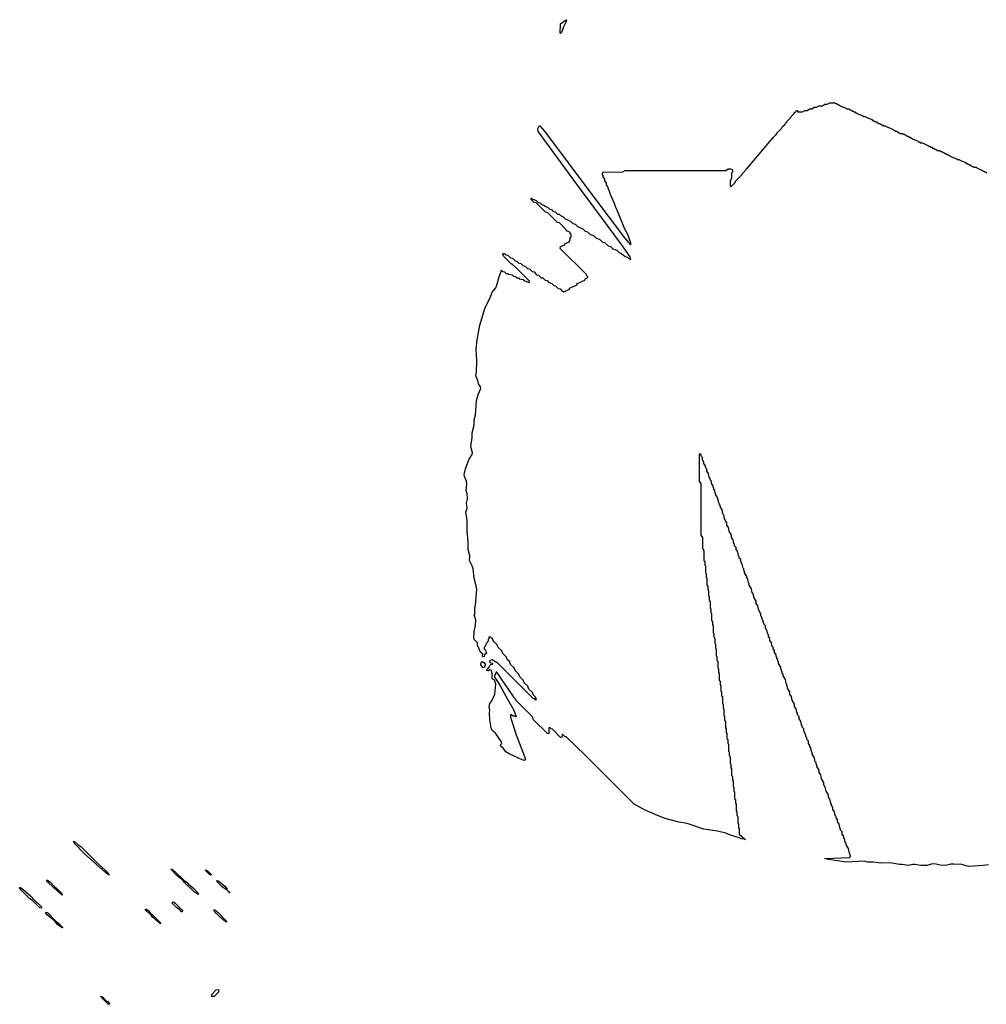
# Model space of a CAD drawing. Extents: x 2701205 to 2963787, y 496209 to 720276.
# Tile 113 of 154: x 2775632 to 2788216, y 690650 to 703460. Entities that reach past the tile are written whole.
import ezdxf

# ---------------------------------------------------------------- set-up
doc = ezdxf.new("R2010")
doc.units = 0

msp = doc.modelspace()

# ---------------------------------------------------------------- linework, layer by layer
at = {"layer": '0CON05XD'}
for points in [[(2782675, 703280), (2782670, 703285), (2782672, 703405), (2782745, 703460), (2782750, 703455), (2782748, 703435), (2782712, 703365), (2782687, 703293), (2782675, 703280)], [(2781808, 695368), (2781802, 695372), (2781788, 695408), (2781772, 695412), (2781768, 695428), (2781742, 695428), (2781740, 695405), (2781730, 695395), (2781730, 695375), (2781712, 695358), (2781708, 695342), (2781700, 695335), (2781698, 695312), (2781680, 695295), (2781680, 695275), (2781697, 695257), (2781710, 695215), (2781692, 695208), (2781682, 695198), (2781678, 695175), (2781665, 695170), (2781658, 695178), (2781660, 695205), (2781632, 695232), (2781608, 695285), (2781594, 695324), (2781592, 695355), (2781555, 695392), (2781544, 695414), (2781547, 695505), (2781561, 695555), (2781569, 695635), (2781566, 695675), (2781550, 695705), (2781556, 695725), (2781558, 695805), (2781568, 695845), (2781582, 696045), (2781576, 696095), (2781551, 696195), (2781536, 696315), (2781524, 696355), (2781490, 696425), (2781491, 696485), (2781472, 696565), (2781470, 696665), (2781456, 696805), (2781460, 696950), (2781442, 697055), (2781456, 697105), (2781449, 697175), (2781461, 697225), (2781457, 697295), (2781444, 697336), (2781454, 697415), (2781449, 697455), (2781424, 697515), (2781420, 697545), (2781436, 697615), (2781465, 697697), (2781485, 697743), (2781522, 697805), (2781526, 697824), (2781506, 697905), (2781524, 698026), (2781521, 698085), (2781551, 698185), (2781549, 698255), (2781566, 698314), (2781578, 698505), (2781600, 698585), (2781637, 698663), (2781632, 698685), (2781604, 698724), (2781596, 698765), (2781570, 698825), (2781580, 698875), (2781584, 699016), (2781577, 699175), (2781589, 699295), (2781623, 699485), (2781694, 699716), (2781759, 699841), (2781785, 699914), (2781829, 699971), (2781846, 700004), (2781874, 700115), (2781905, 700200), (2781922, 700182), (2781945, 700180), (2781965, 700160), (2781985, 700160), (2781995, 700150), (2782045, 700140), (2782062, 700122), (2782085, 700120), (2782105, 700100), (2782125, 700100), (2782135, 700090), (2782185, 700080), (2782202, 700062), (2782225, 700060), (2782255, 700040), (2782270, 700045), (2782268, 700058), (2782095, 700230), (2782045, 700280), (2782035, 700280), (2781930, 700385), (2781922, 700405), (2781932, 700418), (2781945, 700420), (2781962, 700402), (2781988, 700398), (2782022, 700362), (2782048, 700358), (2782082, 700322), (2782105, 700320), (2782132, 700292), (2782158, 700288), (2782182, 700262), (2782218, 700248), (2782242, 700222), (2782268, 700218), (2782302, 700182), (2782328, 700178), (2782362, 700142), (2782388, 700138), (2782422, 700102), (2782445, 700100), (2782472, 700072), (2782498, 700068), (2782522, 700042), (2782558, 700028), (2782585, 700000), (2782608, 699998), (2782642, 699962), (2782668, 699958), (2782692, 699932), (2782705, 699930), (2782715, 699920), (2782788, 699952), (2782792, 699968), (2782888, 700012), (2782892, 700028), (2782988, 700072), (2782992, 700088), (2783030, 700105), (2783030, 700115), (2783012, 700132), (2783010, 700145), (2782670, 700485), (2782672, 700508), (2782728, 700532), (2782732, 700548), (2782788, 700572), (2782790, 700585), (2782800, 700595), (2782800, 700625), (2782810, 700635), (2782810, 700665), (2782800, 700675), (2782798, 700688), (2782785, 700700), (2782752, 700712), (2782748, 700728), (2782658, 700818), (2782632, 700822), (2782508, 700948), (2782472, 700962), (2782358, 701078), (2782332, 701082), (2782292, 701122), (2782290, 701135), (2782295, 701140), (2782305, 701130), (2782358, 701108), (2782382, 701082), (2782408, 701078), (2782422, 701062), (2782458, 701048), (2782472, 701032), (2782490, 701025), (2782508, 701018), (2782522, 701002), (2782558, 700988), (2782575, 700970), (2782605, 700960), (2782635, 700930), (2782655, 700930), (2782672, 700912), (2782705, 700900), (2782735, 700870), (2782805, 700840), (2782835, 700810), (2782865, 700800), (2782895, 700770), (2782965, 700740), (2782995, 700710), (2783025, 700700), (2783055, 700670), (2783105, 700650), (2783135, 700620), (2783185, 700600), (2783215, 700570), (2783245, 700560), (2783295, 700520), (2783325, 700510), (2783355, 700480), (2783405, 700460), (2783435, 700430), (2783465, 700420), (2783515, 700380), (2783545, 700370), (2783565, 700350), (2783588, 700342), (2783578, 700375), (2783466, 700536), (2782860, 701355), (2782385, 702002), (2782376, 702025), (2782379, 702045), (2782395, 702078), (2782405, 702080), (2782465, 702010), (2783082, 701185), (2783504, 700624), (2783585, 700530), (2783590, 700535), (2783587, 700557), (2783548, 700665), (2783512, 700735), (2783412, 700982), (2783392, 701015), (2783377, 701067), (2783322, 701185), (2783290, 701285), (2783273, 701313), (2783270, 701335), (2783250, 701365), (2783250, 701385), (2783230, 701415), (2783230, 701435), (2783220, 701445), (2783222, 701478), (2783485, 701480), (2783515, 701500), (2784825, 701500), (2784855, 701520), (2784885, 701520), (2784910, 701505), (2784910, 701475), (2784900, 701465), (2784900, 701395), (2784880, 701365), (2784880, 701295), (2784895, 701290), (2784950, 701345), (2784952, 701358), (2785035, 701440), (2785040, 701455), (2785096, 701514), (2785445, 701930), (2785480, 701965), (2785495, 701990), (2785550, 702045), (2785565, 702070), (2785598, 702102), (2785604, 702116), (2785618, 702122), (2785620, 702135), (2785668, 702182), (2785670, 702195), (2785718, 702242), (2785720, 702255), (2785738, 702262), (2785745, 702280), (2785758, 702278), (2785760, 702260), (2785825, 702260), (2785855, 702280), (2785885, 702280), (2785915, 702300), (2785945, 702300), (2785975, 702320), (2786005, 702320), (2786035, 702340), (2786085, 702340), (2786115, 702360), (2786145, 702360), (2786175, 702380), (2786245, 702380), (2786255, 702370), (2786265, 702370), (2786275, 702360), (2786285, 702360), (2786295, 702350), (2786305, 702350), (2786315, 702340), (2786388, 702308), (2786395, 702300), (2786425, 702300), (2786435, 702290), (2786445, 702290), (2786455, 702280), (2786465, 702280), (2786475, 702270), (2786485, 702270), (2786495, 702260), (2786505, 702260), (2786515, 702250), (2786525, 702250), (2786535, 702240), (2786608, 702208), (2786615, 702200), (2786645, 702200), (2786652, 702192), (2786725, 702160), (2786735, 702150), (2786745, 702150), (2786755, 702140), (2786765, 702140), (2786775, 702130), (2786785, 702130), (2786795, 702120), (2786805, 702120), (2786815, 702110), (2786825, 702110), (2786835, 702100), (2786845, 702100), (2786855, 702090), (2786865, 702090), (2786875, 702080), (2786905, 702080), (2786912, 702072), (2786985, 702040), (2786995, 702030), (2787005, 702030), (2787015, 702020), (2787025, 702020), (2787035, 702010), (2787045, 702010), (2787055, 702000), (2787065, 702000), (2787075, 701990), (2787085, 701990), (2787095, 701980), (2787125, 701980), (2787135, 701970), (2787145, 701970), (2787155, 701960), (2787165, 701960), (2787175, 701950), (2787185, 701950), (2787195, 701940), (2787205, 701940), (2787215, 701930), (2787225, 701930), (2787235, 701920), (2787245, 701920), (2787255, 701910), (2787328, 701878), (2787332, 701872)], [(2787332, 701872), (2787345, 701870), (2787355, 701860), (2787385, 701860), (2787392, 701852), (2787465, 701820), (2787475, 701810), (2787485, 701810), (2787495, 701800), (2787505, 701800), (2787515, 701790), (2787525, 701790), (2787535, 701780), (2787545, 701780), (2787555, 701770), (2787565, 701770), (2787575, 701760), (2787605, 701760), (2787615, 701750), (2787625, 701750), (2787635, 701740), (2787645, 701740), (2787655, 701730), (2787665, 701730), (2787675, 701720), (2787685, 701720), (2787695, 701710), (2787705, 701710), (2787715, 701700), (2787725, 701700), (2787735, 701690), (2787745, 701690), (2787755, 701680), (2787828, 701648), (2787835, 701640), (2787865, 701640), (2787872, 701632), (2787945, 701600), (2787955, 701590), (2787965, 701590), (2787975, 701580), (2787985, 701580), (2787995, 701570), (2788005, 701570), (2788015, 701560), (2788025, 701560), (2788035, 701550), (2788045, 701550), (2788055, 701540), (2788085, 701540), (2788092, 701532), (2788165, 701500), (2788175, 701490), (2788185, 701490), (2788195, 701480), (2788205, 701480), (2788215, 701470), (2788225, 701470)], [(2788245, 692466), (2788175, 692454), (2787985, 692444), (2787897, 692467), (2787795, 692474), (2787756, 692474), (2787685, 692458), (2787615, 692459), (2787565, 692474), (2787515, 692476), (2787443, 692457), (2787395, 692454), (2787365, 692454), (2787285, 692470), (2787255, 692469), (2787205, 692456), (2787115, 692469), (2787085, 692467), (2787015, 692484), (2786955, 692489), (2786845, 692486), (2786745, 692500), (2786675, 692499), (2786625, 692511), (2786395, 692501), (2786160, 692535), (2786112, 692548), (2786435, 692562), (2786448, 692572), (2786450, 692585), (2786440, 692595), (2786440, 692615), (2786430, 692625), (2786420, 692675), (2786390, 692725), (2786390, 692745), (2786380, 692755), (2786370, 692805), (2786360, 692815), (2786360, 692835), (2786340, 692865), (2786340, 692895), (2786320, 692915), (2786320, 692935), (2786310, 692945), (2786300, 692995), (2786280, 693025), (2786280, 693055), (2786260, 693075), (2786260, 693095), (2786250, 693105), (2786240, 693155), (2786220, 693185), (2786220, 693215), (2786200, 693235), (2786200, 693255), (2786190, 693265), (2786180, 693315), (2786160, 693345), (2786160, 693375), (2786130, 693425), (2786120, 693475), (2786100, 693505), (2786100, 693535), (2786070, 693585), (2786060, 693635), (2786040, 693665), (2786040, 693695), (2786010, 693745), (2786010, 693765), (2786000, 693775), (2786000, 693795), (2785990, 693805), (2785980, 693855), (2785950, 693905), (2785950, 693925), (2785940, 693935), (2785940, 693955), (2785930, 693965), (2785930, 693985), (2785920, 693995), (2785920, 694015), (2785900, 694045), (2785900, 694075), (2785880, 694095), (2785880, 694115), (2785870, 694125), (2785860, 694175), (2785840, 694205), (2785840, 694235), (2785820, 694255), (2785820, 694275), (2785810, 694285), (2785800, 694335), (2785780, 694365), (2785780, 694395), (2785760, 694415), (2785760, 694435), (2785750, 694445), (2785740, 694495), (2785720, 694525), (2785720, 694555), (2785690, 694605), (2785680, 694655), (2785660, 694685), (2785660, 694715), (2785630, 694765), (2785630, 694785), (2785620, 694795), (2785620, 694815), (2785610, 694825), (2785600, 694875), (2785570, 694925), (2785570, 694945), (2785560, 694955), (2785560, 694975), (2785550, 694985), (2785550, 695005), (2785540, 695015), (2785540, 695035), (2785510, 695085), (2785510, 695105), (2785500, 695115), (2785500, 695135), (2785490, 695145), (2785490, 695165), (2785480, 695175), (2785480, 695195), (2785460, 695225), (2785460, 695255), (2785440, 695275), (2785440, 695295), (2785430, 695305), (2785420, 695355), (2785400, 695385), (2785400, 695415), (2785380, 695435), (2785380, 695455), (2785370, 695465), (2785360, 695515), (2785340, 695545), (2785340, 695575), (2785320, 695595), (2785320, 695615), (2785310, 695625), (2785310, 695645), (2785300, 695655), (2785300, 695675), (2785280, 695705), (2785280, 695735), (2785270, 695745), (2785270, 695755), (2785250, 695785), (2785240, 695835), (2785220, 695865), (2785220, 695895), (2785190, 695945), (2785190, 695965), (2785180, 695975), (2785180, 695995), (2785170, 696005), (2785160, 696055), (2785130, 696105), (2785130, 696125), (2785120, 696135), (2785110, 696185), (2785100, 696195), (2785100, 696215), (2785070, 696265), (2785070, 696285), (2785060, 696295), (2785060, 696315), (2785050, 696325), (2785040, 696375), (2785020, 696405), (2785020, 696435), (2785000, 696455), (2785000, 696475), (2784990, 696485), (2784980, 696535), (2784960, 696565), (2784960, 696595), (2784940, 696615), (2784940, 696635), (2784930, 696645), (2784920, 696695), (2784900, 696725), (2784900, 696755), (2784870, 696805), (2784860, 696855), (2784840, 696885), (2784840, 696915), (2784810, 696965), (2784800, 697015), (2784780, 697045), (2784780, 697075), (2784750, 697125), (2784750, 697145), (2784740, 697155), (2784740, 697175), (2784730, 697185), (2784730, 697205), (2784720, 697215), (2784720, 697235), (2784690, 697285), (2784690, 697305), (2784680, 697315), (2784680, 697335), (2784670, 697345), (2784670, 697365), (2784660, 697375), (2784660, 697395), (2784640, 697425), (2784640, 697455), (2784620, 697475), (2784620, 697495), (2784610, 697505), (2784600, 697555), (2784580, 697585), (2784580, 697615), (2784560, 697635), (2784560, 697655), (2784540, 697685), (2784540, 697705), (2784520, 697735), (2784520, 697765), (2784510, 697775), (2784498, 697808), (2784485, 697810), (2784480, 697805), (2784480, 697455), (2784500, 697425), (2784500, 696755), (2784520, 696725), (2784520, 696585), (2784540, 696555), (2784540, 696425), (2784550, 696415), (2784550, 696365), (2784560, 696355), (2784560, 696265), (2784570, 696255), (2784570, 696205), (2784580, 696195), (2784580, 696105), (2784590, 696095), (2784590, 696045), (2784600, 696035), (2784600, 695965), (2784610, 695955), (2784610, 695905), (2784620, 695895), (2784620, 695805), (2784630, 695795), (2784630, 695745), (2784640, 695735), (2784640, 695645), (2784650, 695635), (2784650, 695585), (2784660, 695575), (2784660, 695485), (2784670, 695475), (2784670, 695425), (2784680, 695415), (2784680, 695345), (2784690, 695335), (2784690, 695285), (2784700, 695275), (2784700, 695185), (2784710, 695175), (2784710, 695125), (2784720, 695115), (2784720, 695025), (2784730, 695015), (2784730, 694965), (2784740, 694955), (2784740, 694865), (2784750, 694855), (2784750, 694805), (2784760, 694795), (2784760, 694725), (2784770, 694715), (2784770, 694665), (2784780, 694655), (2784780, 694565), (2784790, 694555), (2784790, 694505), (2784800, 694495), (2784800, 694405), (2784810, 694395), (2784810, 694345), (2784820, 694335), (2784820, 694245), (2784830, 694235), (2784830, 694185), (2784840, 694175), (2784840, 694105), (2784850, 694095), (2784850, 694045), (2784860, 694035), (2784860, 693945), (2784870, 693935), (2784870, 693885), (2784880, 693875), (2784880, 693785), (2784890, 693775), (2784890, 693725), (2784900, 693715), (2784900, 693625), (2784910, 693615), (2784910, 693565), (2784920, 693555), (2784920, 693485), (2784930, 693475), (2784930, 693425), (2784940, 693415), (2784940, 693325), (2784950, 693315), (2784950, 693265), (2784960, 693255), (2784960, 693165), (2784970, 693155), (2784970, 693105), (2784980, 693095), (2784980, 693005), (2784990, 692995), (2784990, 692945), (2785000, 692935), (2785000, 692865), (2785070, 692805), (2785080, 692795), (2785075, 692793), (2785070, 692800), (2785024, 692804), (2784998, 692818), (2784885, 692850), (2784827, 692877), (2784715, 692903), (2784539, 692929), (2784322, 693002), (2784215, 693021), (2784035, 693068), (2783935, 693106), (2783768, 693178), (2783632, 693252), (2783425, 693463), (2782995, 693892), (2782745, 694130), (2782732, 694132), (2782705, 694160), (2782695, 694160), (2782690, 694135), (2782700, 694125), (2782675, 694120), (2782568, 694228), (2782552, 694232), (2782535, 694250), (2782520, 694245), (2782520, 694175), (2782515, 694170), (2782502, 694172), (2782322, 694352), (2782308, 694388), (2782090, 694605), (2782090, 694615), (2782065, 694640), (2782060, 694655), (2781845, 694970), (2781835, 694970), (2781827, 694953), (2781813, 694925), (2781815, 694910), (2781885, 694802), (2781985, 694622), (2782066, 694476), (2782090, 694405), (2782100, 694395), (2782085, 694390), (2782075, 694400), (2782055, 694400), (2782025, 694420), (2782020, 694415), (2782020, 694385), (2782097, 694155), (2782204, 693874), (2782217, 693835), (2782206, 693824), (2782175, 693831), (2782005, 693908), (2781962, 693935), (2781925, 693984), (2781892, 694012), (2781894, 694036), (2781910, 694045), (2781907, 694065), (2781825, 694177), (2781784, 694214), (2781771, 694245), (2781753, 694353), (2781748, 694442), (2781752, 694475), (2781743, 694515), (2781751, 694565), (2781780, 694600), (2781816, 694684), (2781833, 694813), (2781819, 694859), (2781785, 694890), (2781784, 694955), (2781775, 694992), (2781755, 695000), (2781735, 694987), (2781725, 694987), (2781708, 694995), (2781738, 695032), (2781752, 695058), (2781768, 695072), (2781790, 695075), (2781790, 695085), (2781768, 695088), (2781750, 695105), (2781757, 695123), (2781785, 695137), (2781848, 695098), (2782314, 694634), (2782328, 694628), (2782345, 694610), (2782360, 694615), (2782348, 694648), (2782322, 694672), (2782308, 694708), (2782262, 694752), (2782248, 694788), (2782202, 694832), (2782188, 694868), (2782142, 694912), (2782128, 694948), (2782082, 694992), (2782068, 695028), (2782022, 695072), (2782008, 695108), (2781982, 695132), (2781968, 695168), (2781922, 695212), (2781908, 695248), (2781862, 695292), (2781848, 695328), (2781808, 695368)], [(2781675, 695028), (2781661, 695031), (2781637, 695065), (2781638, 695095), (2781655, 695112), (2781675, 695098), (2781696, 695066), (2781675, 695028)], [(2776795, 692330), (2776790, 692340), (2776775, 692343), (2776748, 692365), (2776474, 692614), (2776345, 692743), (2776332, 692768), (2776345, 692767), (2776393, 692723), (2776427, 692705), (2776641, 692491), (2776755, 692388), (2776795, 692340), (2776795, 692330)], [(2777955, 692080), (2777902, 692115), (2777778, 692235), (2777760, 692260), (2777680, 692325), (2777602, 692408), (2777615, 692408), (2777658, 692375), (2777772, 692262), (2777808, 692238), (2777831, 692211), (2777898, 692155), (2777958, 692095), (2777960, 692085), (2777955, 692080)], [(2778125, 692330), (2778105, 692338), (2778058, 692385), (2778052, 692398), (2778075, 692392), (2778125, 692340), (2778125, 692330)], [(2776185, 692072), (2776078, 692165), (2775993, 692245), (2775980, 692265), (2775995, 692266), (2776025, 692242), (2776177, 692095), (2776180, 692080), (2776190, 692075), (2776185, 692072)], [(2778365, 692100), (2778330, 692140), (2778274, 692174), (2778202, 692245), (2778200, 692255), (2778205, 692260), (2778225, 692252), (2778302, 692185), (2778330, 692155), (2778330, 692140), (2778370, 692105), (2778365, 692100)], [(2775915, 691901), (2775895, 691906), (2775799, 691999), (2775764, 692024), (2775654, 692135), (2775632, 692168), (2775645, 692168), (2775675, 692149), (2775777, 692057), (2775819, 692009), (2775915, 691919), (2775915, 691901)], [(2777465, 691700), (2777455, 691702), (2777393, 691763), (2777360, 691785), (2777338, 691818), (2777312, 691835), (2777272, 691875), (2777272, 691888), (2777285, 691888), (2777305, 691872), (2777330, 691840), (2777375, 691802), (2777470, 691705), (2777465, 691700)], [(2777745, 691850), (2777713, 691883), (2777678, 691905), (2777618, 691965), (2777620, 691980), (2777635, 691982), (2777658, 691965), (2777738, 691885), (2777750, 691865), (2777745, 691850)], [(2778325, 691720), (2778284, 691744), (2778215, 691808), (2778175, 691850), (2778162, 691878), (2778175, 691880), (2778218, 691845), (2778312, 691745), (2778325, 691730), (2778325, 691720)], [(2776185, 691643), (2776125, 691689), (2776090, 691730), (2775991, 691815), (2775974, 691835), (2775972, 691848), (2775995, 691843), (2776103, 691733), (2776135, 691711), (2776189, 691655), (2776190, 691645), (2776185, 691643)], [(2776795, 690650), (2776785, 690653), (2776732, 690705), (2776695, 690742), (2776690, 690755), (2776715, 690742), (2776757, 690697), (2776778, 690685), (2776802, 690655), (2776795, 690650)], [(2778165, 690750), (2778130, 690750), (2778132, 690778), (2778192, 690838), (2778215, 690842), (2778223, 690833), (2778221, 690809), (2778165, 690750)]]:
    msp.add_lwpolyline(points, dxfattribs=at)

doc.saveas('drawing.dxf')
